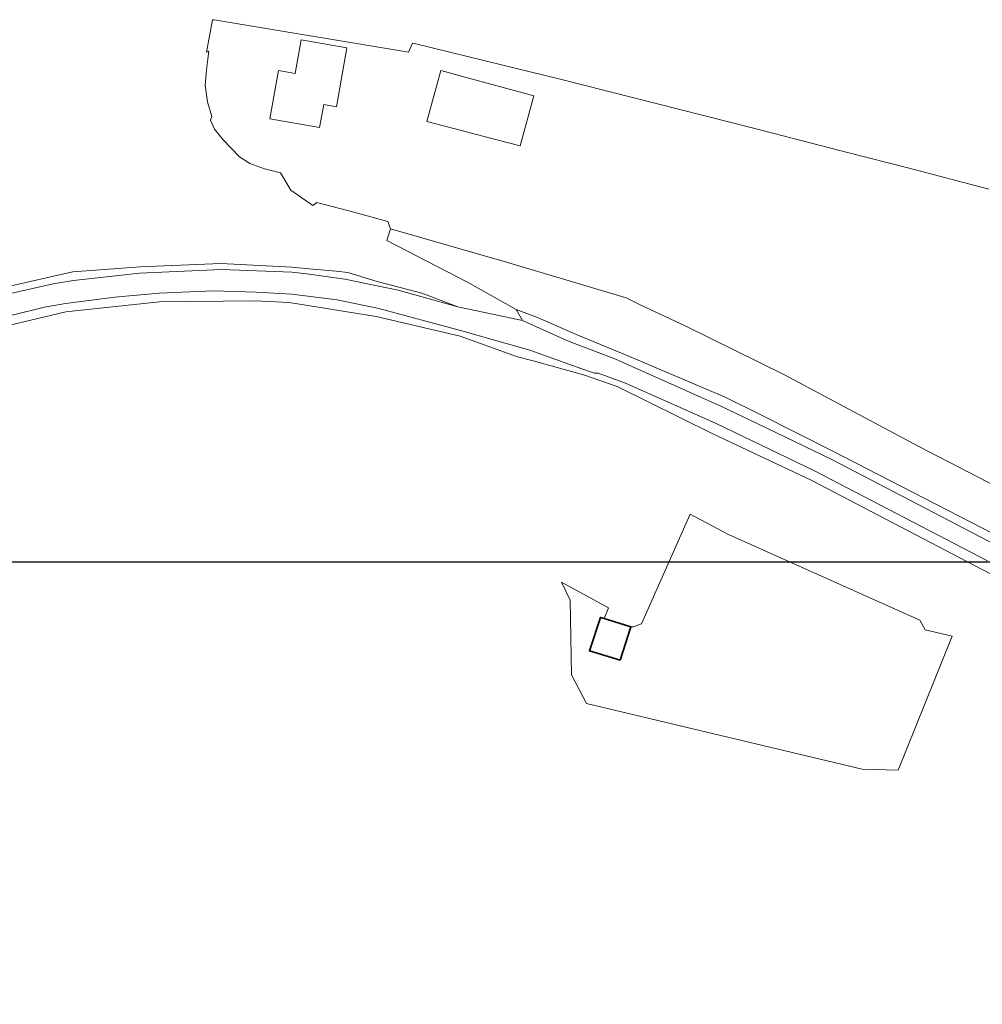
# Model space of a CAD drawing. Extents: x 142153 to 144711, y 416041 to 417656.
# Tile 22 of 25: x 144026 to 144193, y 417307 to 417479. Entities that reach past the tile are written whole.
import ezdxf

# ---------------------------------------------------------------- set-up
doc = ezdxf.new("R2010")
doc.units = 0
for name, color, linetype, lineweight in [('B-PV-GR-BOUWLAND-GV', 80, 'Continuous', 13), ('B-PV-GR-GRAS-GV', 252, 'Continuous', 13), ('B-PV-OG-BEBOUWING-GV', 7, 'Continuous', 35), ('B-PV-OG-TERREIN_ERF-GV', 7, 'Continuous', 18), ('B-PV-OG-WEG-GV', 7, 'Continuous', 18), ('B-PV-VH-VERHARDING_ASFALT-GV', 252, 'Continuous', 18)]:
    doc.layers.add(name, color=color, linetype=linetype, lineweight=lineweight)

msp = doc.modelspace()

# ---------------------------------------------------------------- linework, layer by layer
at = {"layer": 'B-PV-GR-BOUWLAND-GV'}
msp.add_lwpolyline([(144211.246, 417373.533), (144193.205, 417382.823), (144163.538, 417398.319), (144146.211, 417406.542), (144129.689, 417414.704), (144123.805, 417416.722), (144115.061, 417419.174), (144112.337, 417419.884), (144102.323, 417423.443), (144087.728, 417426.875), (144072.541, 417429.314), (144066.672, 417429.638), (144049.989, 417429.476), (144033.715, 417427.698), (144018.76, 417424.195)], dxfattribs=at)
msp.add_lwpolyline([(144142.36, 417392.475), (144149.031, 417388.934), (144182.377, 417374.032), (144183.298, 417372.361), (144188.013, 417371.239), (144178.598, 417347.88), (144172.307, 417348.098), (144124.333, 417359.505), (144121.698, 417364.517), (144121.499, 417377.501), (144120.007, 417380.653), (144128.167, 417376.185), (144127.387, 417374.307), (144132.078, 417372.867), (144132.538, 417372.838), (144133.921, 417373.391)], close=True, dxfattribs=at)
at = {"layer": 'B-PV-GR-GRAS-GV'}
msp.add_lwpolyline([(144216.069, 417386.728), (144182.301, 417404.228), (144158.69, 417416.785), (144141.5, 417425.27), (144133.799, 417428.882), (144131.212, 417430.121), (144110.433, 417436.335), (144090.234, 417442.178), (144089.6, 417440.145), (144103.591, 417432.9), (144112.076, 417428.129), (144115.823, 417426.699), (144122.828, 417423.644), (144131.391, 417420.133), (144148.484, 417412.842), (144154.463, 417409.863), (144167.242, 417403.422), (144199.127, 417387.026)], dxfattribs=at)
msp.add_lwpolyline([(144127.387, 417374.307), (144128.167, 417376.185), (144120.007, 417380.653), (144121.499, 417377.501), (144121.698, 417364.517), (144124.333, 417359.505), (144172.307, 417348.098), (144178.598, 417347.88), (144188.013, 417371.239), (144183.298, 417372.361), (144182.377, 417374.032), (144149.031, 417388.934), (144142.36, 417392.475), (144133.921, 417373.391), (144132.538, 417372.838), (144132.078, 417372.867), (144130.173, 417367.053), (144124.837, 417368.678), (144126.745, 417374.504)], close=True, dxfattribs=at)
at = {"layer": 'B-PV-OG-BEBOUWING-GV'}
msp.add_lwpolyline([(144127.387, 417374.307), (144126.745, 417374.504), (144124.837, 417368.678), (144130.173, 417367.053), (144132.078, 417372.867)], close=True, dxfattribs=at)
at = {"layer": 'B-PV-OG-TERREIN_ERF-GV'}
msp.add_lwpolyline([(144194.384, 417449.062), (144180.295, 417452.779), (144169.762, 417455.478), (144153.415, 417459.667), (144119.543, 417468.281), (144109.516, 417470.728), (144094.619, 417474.364), (144094.023, 417474.51), (144093.342, 417472.92), (144059.491, 417478.53), (144059.195, 417478.58), (144058.168, 417472.925), (144058.589, 417473.099), (144058.16, 417469.847), (144057.97, 417467.204), (144058.346, 417464.277), (144059.1, 417461.732), (144058.878, 417461.065), (144059.554, 417459.492), (144061.075, 417457.653), (144063.898, 417454.693), (144065.745, 417453.527), (144068.278, 417452.588), (144071.083, 417451.935), (144072.835, 417448.905), (144076.689, 417446.247), (144077.373, 417446.771), (144083.823, 417445.046), (144089.727, 417443.416), (144090.234, 417442.178), (144110.433, 417436.335), (144131.212, 417430.121), (144133.799, 417428.882), (144141.5, 417425.27), (144158.69, 417416.785), (144182.301, 417404.228), (144216.069, 417386.728)], dxfattribs=at)
for points in [[(144082.618, 417473.699), (144080.83, 417463.432), (144078.575, 417463.825), (144077.878, 417459.825), (144069.222, 417461.332), (144070.683, 417469.722), (144073.634, 417469.209), (144074.657, 417475.085)], [(144115.169, 417465.327), (144112.795, 417456.607), (144108.971, 417457.605), (144102.949, 417459.176), (144102.831, 417459.207), (144096.534, 417460.849), (144098.955, 417469.741), (144105.144, 417468.056)]]:
    msp.add_lwpolyline(points, close=True, dxfattribs=at)
at = {"layer": 'B-PV-OG-WEG-GV'}
for points in [[(144020.91, 417430.22), (144031.454, 417432.572), (144034.994, 417433.157), (144046.536, 417434.423), (144060.781, 417435.107), (144073.012, 417434.59), (144075.657, 417434.323), (144082.237, 417433.413), (144091.572, 417431.465), (144101.946, 417428.568), (144095.694, 417430.956), (144087.871, 417433.002), (144082.778, 417434.561), (144080.766, 417434.812), (144076.069, 417435.198), (144073.069, 417435.515), (144060.667, 417436.152), (144046.668, 417435.573), (144034.929, 417434.676), (144031.518, 417433.941), (144020.551, 417431.413)], [(144194.123, 417384.369), (144164.048, 417400.017), (144146.892, 417408.262), (144131.097, 417415.306), (144126.378, 417417.017), (144125.735, 417417.029), (144123.508, 417417.811), (144114.464, 417421.058), (144102.396, 417424.486), (144088.163, 417428.296), (144080.941, 417429.774), (144073.052, 417430.794), (144066.797, 417431.156), (144059.31, 417431.359), (144049.918, 417430.963), (144042.208, 417430.277), (144033.624, 417429.175), (144029.994, 417428.519), (144018.439, 417425.664)], [(144018.76, 417424.195), (144033.715, 417427.698), (144049.989, 417429.476), (144066.672, 417429.638), (144072.541, 417429.314), (144087.728, 417426.875), (144102.323, 417423.443), (144112.337, 417419.884), (144115.061, 417419.174), (144123.805, 417416.722), (144129.689, 417414.704), (144146.211, 417406.542), (144163.538, 417398.319), (144193.205, 417382.823), (144211.246, 417373.533)], [(144199.127, 417387.026), (144167.242, 417403.422), (144154.463, 417409.863), (144148.484, 417412.842), (144131.391, 417420.133), (144122.828, 417423.644), (144115.823, 417426.699), (144112.076, 417428.129), (144113.171, 417426.22), (144121.038, 417422.683), (144129.285, 417419.505), (144147.723, 417411.275), (144154.174, 417408.222), (144167.055, 417402.009), (144198.301, 417385.701)]]:
    msp.add_lwpolyline(points, dxfattribs=at)
at = {"layer": 'B-PV-VH-VERHARDING_ASFALT-GV'}
for points in [[(144198.301, 417385.701), (144167.055, 417402.009), (144154.174, 417408.222), (144147.723, 417411.275), (144129.285, 417419.505), (144121.038, 417422.683), (144113.171, 417426.22), (144101.946, 417428.568), (144091.572, 417431.465), (144082.237, 417433.413), (144075.657, 417434.323), (144073.012, 417434.59), (144060.781, 417435.107), (144046.536, 417434.423), (144034.994, 417433.157), (144031.454, 417432.572), (144020.91, 417430.22)], [(144018.439, 417425.664), (144029.994, 417428.519), (144033.624, 417429.175), (144042.208, 417430.277), (144049.918, 417430.963), (144059.31, 417431.359), (144066.797, 417431.156), (144073.052, 417430.794), (144080.941, 417429.774), (144088.163, 417428.296), (144102.396, 417424.486), (144114.464, 417421.058), (144123.508, 417417.811), (144125.735, 417417.029), (144126.378, 417417.017), (144131.097, 417415.306), (144146.892, 417408.262), (144164.048, 417400.017), (144194.123, 417384.369)]]:
    msp.add_lwpolyline(points, dxfattribs=at)
at = {"layer": 'Defpoints'}
msp.add_lwpolyline([(142557.582, 416662.344), (144285.741, 416662.344), (144285.741, 417384.104), (142557.582, 417384.104)], close=True, dxfattribs=at)

doc.saveas('drawing.dxf')
